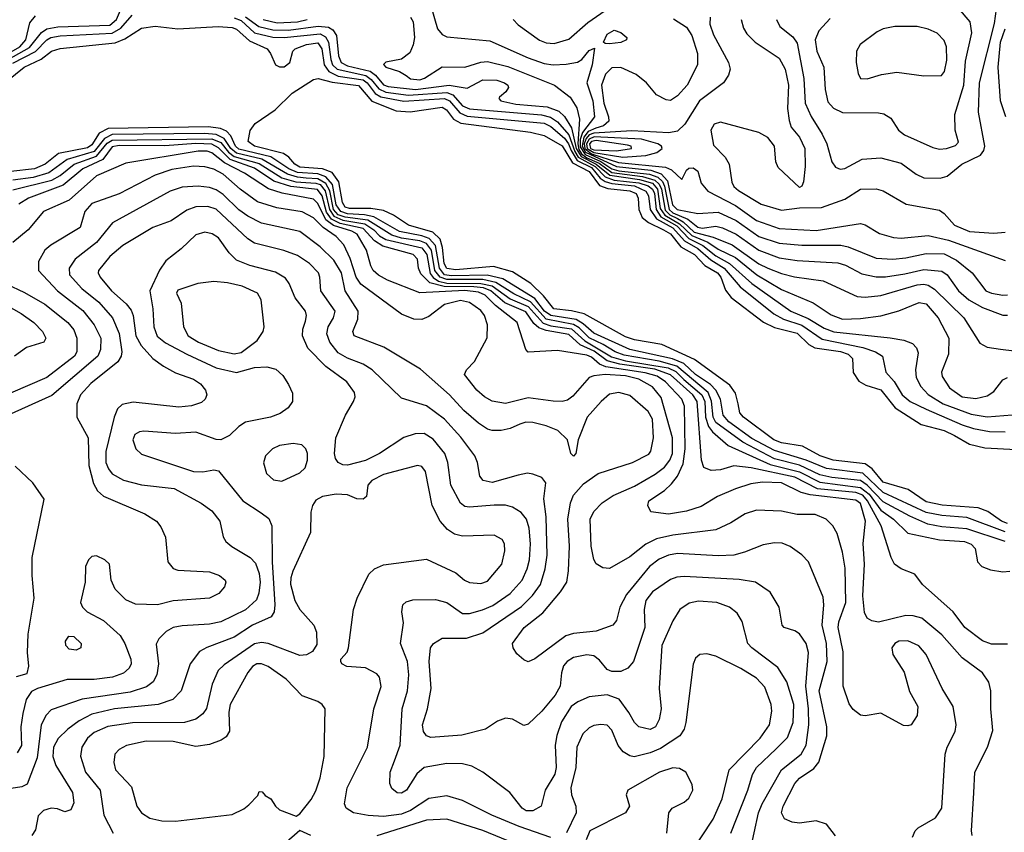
# Model space of a CAD drawing. Extents: x 1173029 to 1307123, y 522559 to 678521.
# Tile 37 of 256: x 1205196 to 1209551, y 535949 to 539544. Entities that reach past the tile are written whole.
import ezdxf

# ---------------------------------------------------------------- set-up
doc = ezdxf.new("R2010")
doc.units = 0

msp = doc.modelspace()

# ---------------------------------------------------------------- linework, layer by layer
at = {"layer": '0CON10XD'}
for points in [[(1205145, 539368.4), (1205238.4, 539421.6), (1205292.1, 539487.9), (1205315, 539503.5), (1205365, 539512.5), (1205595, 539520.3), (1205623.5, 539545), (1205655, 539617.7), (1205675, 539636.9), (1205695, 539644.7), (1205725, 539642.2), (1205848.8, 539611.2)], [(1208542.9, 539545), (1208557.5, 539515), (1208615, 539468.5), (1208635, 539440), (1208664.8, 539284.8), (1208670.4, 539175), (1208696.1, 539116.1), (1208745, 539038.5), (1208766.5, 538995), (1208788.2, 538915), (1208805, 538892.2), (1208825, 538882.7), (1208845, 538885.4), (1208922, 538928), (1209005, 538933.8), (1209095, 538910.3), (1209161, 538861), (1209194.7, 538844.7), (1209266.9, 538843.1), (1209298.6, 538851.4), (1209362.7, 538905), (1209445.2, 538944.8), (1209460.7, 538965), (1209465.3, 538985), (1209437.1, 539135), (1209441.3, 539265), (1209507.9, 539527.9), (1209521.6, 539625)], [(1207014.8, 539605), (1207044.5, 539504.5), (1207065, 539479.3), (1207085, 539468.2), (1207275, 539451.6), (1207445.6, 539375), (1207515, 539350.8), (1207555, 539345.2), (1207612.9, 539347.1), (1207662.8, 539357.2), (1207681.6, 539368.4), (1207715, 539408.6), (1207737.7, 539417.7), (1207727.9, 539345), (1207703.7, 539265), (1207730.7, 539185), (1207737.8, 539115), (1207684.9, 539045.1), (1207675.5, 539014.5), (1207675, 538982.5), (1207697.7, 538947.7), (1207766.7, 538916.7), (1207815, 538885), (1207846.4, 538876.4), (1207980.9, 538860.9), (1208017.8, 538847.8), (1208038.4, 538828.4), (1208048.2, 538808.2), (1208068.1, 538705), (1208085, 538690.2), (1208151.1, 538661.1), (1208195, 538625.8), (1208215, 538622.1), (1208275, 538630.5), (1208305, 538623.3), (1208365, 538595.4), (1208465, 538524.3), (1208555, 538490.2), (1208635, 538479.5), (1208815, 538468.8), (1208848.1, 538458.1), (1208920.3, 538420.3), (1208985, 538406.9), (1209025, 538406.4), (1209110.5, 538419.5), (1209195, 538438.5), (1209275, 538431), (1209298.8, 538415), (1209348.8, 538345), (1209394.9, 538304.9), (1209455, 538271.5), (1209545, 538237.5), (1209565, 538237.3)], [(1207378.6, 539545), (1207401.3, 539521.3), (1207495, 539453.2), (1207525, 539441.3), (1207559.2, 539439.2), (1207625, 539458.8), (1207708.3, 539531.7), (1207785, 539584.5)], [(1209265, 538971.2), (1209295, 538973.8), (1209335, 538987.5), (1209347.9, 539002.1), (1209334.2, 539055), (1209332.9, 539125), (1209372.3, 539255), (1209379, 539361), (1209406.8, 539486.8), (1209400.6, 539535), (1209348.2, 539595)], [(1205126.2, 539383.8), (1205196.9, 539425), (1205222.7, 539455), (1205239.9, 539530.1), (1205265, 539561.1)], [(1205165, 539351.5), (1205266.2, 539403.8), (1205314.9, 539455.1), (1205334, 539466), (1205375, 539473.2), (1205605, 539485.1), (1205643.4, 539506.6), (1205693.3, 539565)], [(1206145, 539552.6), (1206175, 539540.4), (1206235, 539486.6), (1206315, 539467.4), (1206365, 539465.1), (1206525, 539481.8), (1206548.2, 539468.2), (1206562.2, 539445), (1206572, 539368), (1206579.6, 539345), (1206599.7, 539325), (1206727.4, 539297.4), (1206750.5, 539280.5), (1206785, 539238.4), (1206815, 539223.4), (1206915, 539211), (1207085, 539222.5), (1207111.3, 539211.3), (1207155, 539163.8), (1207185, 539149.4), (1207503.7, 539123.7), (1207543.7, 539113.7), (1207575, 539092), (1207625, 539035.1), (1207651.4, 538961.4), (1207666.5, 538936.5), (1207740.6, 538895), (1207785, 538849.5), (1207825, 538835), (1207935, 538822.9), (1207975, 538809.1), (1207994.3, 538795), (1208004, 538775), (1208011.4, 538705), (1208032, 538672), (1208101.9, 538631.9), (1208155.9, 538575.9), (1208217.8, 538545), (1208275, 538499.9), (1208336.2, 538466.2), (1208435, 538376.5), (1208607.3, 538255), (1208683, 538223), (1208755, 538179.5), (1208796.6, 538163.4), (1209046.4, 538136.4), (1209106.9, 538126.9), (1209145, 538112.2), (1209162.8, 538092.8), (1209169.8, 538069.8), (1209157.6, 537995), (1209161.9, 537961.9), (1209181.9, 537921.9), (1209215, 537886.3), (1209280.9, 537845), (1209405, 537799.5), (1209475, 537787.6), (1209585.8, 537795.8)], [(1206195, 539557.2), (1206254, 539514), (1206315, 539499.8), (1206385, 539498), (1206516.4, 539516.4), (1206561, 539511), (1206580.2, 539500.2), (1206597.4, 539475), (1206605.9, 539385), (1206617.9, 539355), (1206645, 539340), (1206746.2, 539316.2), (1206769.5, 539299.5), (1206805, 539256.8), (1206825, 539249.3), (1206945.9, 539235.9), (1207095, 539255.4), (1207175, 539241.2), (1207245, 539278.3), (1207306.1, 539276.2), (1207340, 539265), (1207354.4, 539255), (1207357.5, 539245), (1207345.7, 539225), (1207318.7, 539201.3), (1207315.7, 539195), (1207324.2, 539185), (1207390, 539170), (1207529.4, 539159.4), (1207580.1, 539140.1), (1207605.8, 539115.8), (1207636.6, 539066.6), (1207657.7, 538975), (1207679.4, 538939.4), (1207745.9, 538905), (1207805.9, 538855.9), (1207937.9, 538837.9), (1207995, 538820.8), (1208016.7, 538795), (1208029.4, 538709.4), (1208048.9, 538678.9), (1208115, 538641.3), (1208169.2, 538589.2), (1208239.4, 538559.4), (1208285, 538528.6), (1208361.7, 538491.7), (1208456, 538415), (1208565, 538350.5), (1208705, 538291.8), (1208785, 538238.9), (1208835, 538220), (1208915, 538221.6), (1209005, 538234.3), (1209085, 538255.8), (1209175, 538292.4), (1209205, 538287.6), (1209258.2, 538225), (1209305.3, 538135), (1209303.8, 538065), (1209273.2, 537985), (1209276.2, 537965), (1209308.8, 537915), (1209365, 537875.8), (1209425, 537868.3), (1209475, 537880), (1209505, 537900), (1209545, 537951.4), (1209565, 537961.1)], [(1206271.9, 539545), (1206335, 539530.5), (1206425, 539534.5), (1206467.5, 539545)], [(1206923.9, 539555), (1206935.9, 539535), (1206942.2, 539465), (1206936.8, 539433.2), (1206921.6, 539398.4), (1206885, 539369.4), (1206815, 539356.9), (1206804.3, 539345.7), (1206815, 539334.5), (1206875, 539315.7), (1206905, 539297.1), (1206925, 539282.7), (1206965, 539278.8), (1206985.8, 539285), (1207065, 539336), (1207165, 539334.3), (1207235, 539357.1), (1207265, 539360), (1207355, 539337.5), (1207561.9, 539255), (1207631.1, 539201.1), (1207660.7, 539155), (1207671.7, 539105), (1207664, 538995), (1207669.6, 538969.6), (1207681.2, 538951.2), (1207703.8, 538933.8), (1207758.9, 538908.9), (1207815, 538868.6), (1207950.4, 538850.4), (1208005.2, 538835), (1208025, 538816), (1208034.4, 538795), (1208051, 538701), (1208070.9, 538680.8), (1208104.8, 538664.8), (1208130.4, 538650.4), (1208179.9, 538605), (1208262.9, 538582.9), (1208347.9, 538547.9), (1208465, 538464.6), (1208505, 538444.9), (1208565, 538420.7), (1208623.6, 538406.3), (1208749.2, 538389.2), (1208900.3, 538320.3), (1208935, 538316.7), (1209005, 538323.5), (1209165, 538371.2), (1209195, 538374.8), (1209215, 538370), (1209241.8, 538351.8), (1209372.4, 538225), (1209442.6, 538112.6), (1209475, 538094.8), (1209535, 538086.4), (1209655, 538072.4)], [(1208087.9, 539547.9), (1208145, 539511.4), (1208168.8, 539475), (1208194.1, 539395), (1208193.5, 539345), (1208148.6, 539255), (1208105, 539206.8), (1208075, 539186.2), (1208055, 539189.1), (1208012.2, 539212.2), (1207967.9, 539265), (1207922.3, 539302.3), (1207855, 539332.5), (1207815, 539331.4), (1207786.4, 539303.6), (1207769.3, 539255), (1207779.5, 539175), (1207800.6, 539115), (1207801, 539095), (1207778.6, 539075), (1207744, 539064), (1207710.2, 539049.8), (1207691.1, 539025), (1207683.6, 538985), (1207698, 538958), (1207835, 538895.4), (1207988.2, 538878.2), (1208033.1, 538863.1), (1208061.1, 538831.1), (1208082.9, 538725), (1208103.5, 538705), (1208195, 538687.5), (1208285, 538693.2), (1208365, 538655.8), (1208465, 538585.8), (1208555, 538555.5), (1208655, 538546.5), (1208827.5, 538547.5), (1208859.8, 538539.8), (1208985, 538489), (1209057.5, 538485), (1209115, 538490.5), (1209205, 538510.2), (1209285, 538509.1), (1209340.1, 538480.1), (1209408.5, 538425), (1209470, 538345), (1209494.1, 538334.1), (1209545, 538325.7), (1209565, 538326.5)], [(1208249.6, 539555), (1208248.4, 539525), (1208265, 539477.5), (1208330.9, 539355), (1208337.8, 539325), (1208331.7, 539298.3), (1208309.2, 539265), (1208202.7, 539185), (1208138.4, 539081.6), (1208105, 539051.7), (1208066.5, 539043.5), (1207903, 539053), (1207735, 539042.5), (1207715, 539034.3), (1207701.3, 539018.7), (1207692.8, 538995), (1207695.7, 538975), (1207725, 538950.9), (1207845, 538913.1), (1208052.1, 538892.1), (1208079.4, 538879.4), (1208125, 538837.5), (1208145, 538878.8), (1208155, 538887.1), (1208175, 538888.6), (1208195, 538873.8), (1208210.5, 538820.5), (1208239.5, 538785), (1208361.7, 538721.7), (1208455, 538656.6), (1208555, 538620.9), (1208718.9, 538611.1), (1208915, 538642.2), (1208935, 538636.9), (1208998.7, 538598.7), (1209060.9, 538580.8), (1209095, 538578.1), (1209215, 538589.8), (1209305, 538569.4), (1209555, 538479.2)], [(1208386.9, 539545), (1208397, 539507), (1208412.2, 539482.2), (1208448.5, 539445), (1208554.8, 539374.8), (1208581.5, 539325), (1208595.8, 539255), (1208592, 539152), (1208598.8, 539098.8), (1208608.6, 539068.6), (1208645, 539024.4), (1208668.2, 538975), (1208670, 538895), (1208663.1, 538826.9), (1208655, 538807.5), (1208645, 538802.5), (1208550.8, 538890.8), (1208540.5, 538915), (1208534.5, 538985), (1208505, 539022.9), (1208464.7, 539044.7), (1208295, 539091.2), (1208267.3, 539082.7), (1208252.5, 539055), (1208265, 538989.2), (1208315.6, 538935.6), (1208334.1, 538905), (1208345.9, 538825), (1208355, 538806.5), (1208375, 538788.2), (1208475, 538728.1), (1208565, 538701.8), (1208645, 538711.9), (1208743.2, 538713.2), (1208845, 538750.6), (1208915, 538794), (1208985, 538795.4), (1209015, 538786.9), (1209117.6, 538727.6), (1209265, 538701.2), (1209285, 538687.3), (1209331.2, 538635), (1209397.9, 538607.9), (1209505, 538599.2), (1209555, 538604.1)], [(1208780.6, 539549.4), (1208730, 539495), (1208714.4, 539455.6), (1208721.1, 539405), (1208752.9, 539335), (1208758.4, 539235), (1208770.7, 539180.7), (1208795, 539152.7), (1208835, 539133.7), (1208995, 539132.9), (1209017.7, 539127.7), (1209048.6, 539108.6), (1209082.9, 539055), (1209110, 539035), (1209235, 538978.5), (1209265, 538971.2)], [(1205138, 539272), (1205215.3, 539335), (1205290.2, 539369.8), (1205336.5, 539405), (1205375, 539417), (1205617.6, 539442.4), (1205661, 539459), (1205735, 539507.1), (1205795, 539515.3), (1205895, 539503.8), (1206074.2, 539514.2), (1206135, 539510.5), (1206155, 539501.9), (1206211.6, 539451.6), (1206290.4, 539415), (1206304.7, 539394.7), (1206327.1, 539345), (1206345, 539335.5), (1206365, 539336.4), (1206391.1, 539355), (1206404.4, 539405), (1206414.4, 539415), (1206464.4, 539435), (1206515, 539441.5), (1206532.6, 539415), (1206542.3, 539345), (1206563.5, 539315), (1206604.4, 539294.4), (1206715, 539277.9), (1206733.1, 539265), (1206768.3, 539218.3), (1206793.1, 539203.1), (1206895, 539184.6), (1207075, 539195.6), (1207096.6, 539185), (1207142.2, 539132.2), (1207175, 539117.9), (1207515, 539087), (1207545, 539071.9), (1207605, 539020.1), (1207623.9, 538995), (1207635.5, 538965.5), (1207661.7, 538921.7), (1207725, 538890.3), (1207763.9, 538843.9), (1207785, 538828.3), (1207815, 538818.9), (1207915, 538809), (1207965.6, 538785), (1207977.4, 538765), (1207984.1, 538705), (1208012.6, 538662.6), (1208085, 538623.9), (1208135.7, 538565.7), (1208195, 538532.6), (1208252.2, 538482.2), (1208312.6, 538445), (1208382.2, 538362.2), (1208532.3, 538242.3), (1208575, 538219.6), (1208655, 538192.9), (1208745, 538130.8), (1208925, 538094), (1208981.8, 538075), (1209012.5, 538055), (1209026.5, 537985), (1209063.7, 537943.7), (1209098.7, 537885), (1209134.1, 537855), (1209205, 537820.5), (1209365, 537751.5), (1209415, 537736.3), (1209485, 537722.3), (1209555, 537721.2)], [(1207805, 539436.9), (1207785, 539438.8), (1207778.8, 539445), (1207795, 539480.8), (1207825, 539497.5), (1207855, 539487.5), (1207881.2, 539465), (1207880, 539455), (1207855, 539443.3), (1207805, 539436.9)], [(1208945, 539282.9), (1209008, 539302), (1209075, 539312.7), (1209195, 539295.8), (1209272.7, 539297.3), (1209287.1, 539315), (1209296.6, 539365), (1209294.7, 539424.7), (1209285, 539452.9), (1209254.2, 539485), (1209215, 539502.3), (1209165, 539514.6), (1209066.2, 539513.8), (1209015, 539503.3), (1208988.6, 539491.4), (1208913.8, 539435), (1208897.5, 539405), (1208895.6, 539354.4), (1208905, 539306.7), (1208915, 539283.8), (1208945, 539282.9)], [(1209557.3, 539115), (1209534, 539185), (1209523.9, 539335), (1209533.9, 539445), (1209555, 539503.3)], [(1209565, 537315.4), (1209539.3, 537325), (1209477.7, 537367.7), (1209435, 537384.2), (1209275.8, 537395.8), (1209205, 537411.1), (1209125.7, 537465.7), (1209015, 537497.7), (1208967.2, 537557.2), (1208935, 537579.3), (1208794.4, 537595), (1208737.1, 537615), (1208657.8, 537657.8), (1208565, 537671.8), (1208531.6, 537685), (1208397.2, 537785), (1208381.6, 537805), (1208373.7, 537845), (1208361.8, 537891.8), (1208336.6, 537926.6), (1208181, 538041), (1208036.7, 538106.7), (1207915, 538128.1), (1207875, 538141.2), (1207692.8, 538242.8), (1207636.8, 538256.8), (1207558.6, 538265), (1207513.1, 538323.1), (1207457.1, 538377.1), (1207375, 538429), (1207292, 538452), (1207125, 538438.1), (1207085, 538444.2), (1207073.8, 538465), (1207066.6, 538536.6), (1207055, 538573.5), (1207023.7, 538603.7), (1206915.5, 538635), (1206849.7, 538679.7), (1206805, 538699.8), (1206748.6, 538708.6), (1206655, 538708.4), (1206635.2, 538715), (1206623.3, 538735), (1206607.5, 538827.5), (1206578.4, 538868.4), (1206534.7, 538884.7), (1206435, 538892.6), (1206413.3, 538905), (1206386.4, 538936.4), (1206362.5, 538952.5), (1206233.8, 538985), (1206206.8, 539005), (1206215, 539054), (1206236.7, 539085), (1206325.6, 539145), (1206400.9, 539219.2), (1206495, 539279.2), (1206515.8, 539284.2), (1206577.4, 539267.4), (1206695, 539253.2), (1206753.3, 539183.3), (1206861.2, 539141.2), (1206923.1, 539136.9), (1207065, 539157.3), (1207083.5, 539145), (1207114.5, 539104.5), (1207147.2, 539087.2), (1207455, 539046.8), (1207515, 539031.6), (1207595, 538986.4), (1207640.4, 538910.4), (1207715, 538872.4), (1207760.8, 538810.8), (1207796.8, 538796.8), (1207895, 538787.8), (1207923.3, 538775), (1207931.6, 538755), (1207934.1, 538704.1), (1207949.7, 538669.7), (1207977.1, 538647.1), (1208044.2, 538614.2), (1208075, 538596.9), (1208119.9, 538539.9), (1208180.2, 538505), (1208226.4, 538456.4), (1208283, 538425), (1208297, 538405), (1208318.2, 538348.2), (1208342.8, 538315), (1208485.4, 538205.4), (1208535, 538182.5), (1208635, 538157.8), (1208686.7, 538106.7), (1208712.6, 538092.5), (1208826.3, 538076.3), (1208860, 538065), (1208878.9, 538045), (1208883.1, 537983.1), (1208907.9, 537945), (1208937.9, 537927.9), (1209005, 537906), (1209067.7, 537827.7), (1209183.7, 537753.7), (1209285, 537726.8), (1209330.7, 537705), (1209396.8, 537666.8), (1209465, 537650.4), (1209825, 537630.8)], [(1209555, 537278.7), (1209385, 537341.1), (1209275, 537350), (1209205, 537364.2), (1209015, 537452.6), (1208925, 537538.3), (1208765, 537557.9), (1208675, 537595.3), (1208535, 537638.6), (1208435, 537691.6), (1208332.5, 537765), (1208307.2, 537795), (1208296.4, 537865), (1208275.4, 537905), (1208250.9, 537930.9), (1208185.7, 537975), (1208133.2, 538023.2), (1208083.8, 538043.8), (1207894.1, 538085), (1207735, 538157.2), (1207688.8, 538198.8), (1207657.2, 538217.2), (1207545, 538235.2), (1207517.8, 538255), (1207475, 538311.2), (1207332.6, 538397.4), (1207263.6, 538413.6), (1207105, 538410.9), (1207075, 538416.2), (1207052.2, 538445), (1207035.2, 538545), (1207006.2, 538576.2), (1206975, 538587.8), (1206875, 538606.9), (1206762.4, 538672.4), (1206721.2, 538681.2), (1206645, 538685.1), (1206615.9, 538695), (1206596.2, 538725), (1206579.9, 538815), (1206549.8, 538849.8), (1206515, 538861.9), (1206425, 538868.7), (1206386.8, 538885), (1206307.2, 538937.2), (1206165, 538971.5), (1206149.5, 538985), (1206130.1, 539030.1), (1206111.1, 539051.1), (1206083.6, 539063.6), (1206030.1, 539069.9), (1205586.3, 539063.7), (1205547.2, 539042.8), (1205515, 538991.2), (1205495, 538977.8), (1205367.6, 538952.5), (1205307.6, 538905), (1205260.4, 538885), (1205156.7, 538873.3)], [(1205165, 538791), (1205338.4, 538835), (1205374.5, 538855.5), (1205436.3, 538905), (1205535, 538940.3), (1205582.5, 538997.5), (1205605, 539011.4), (1206045, 539017.5), (1206085, 539000.7), (1206118.8, 538958.8), (1206145, 538938.8), (1206255, 538907.7), (1206355.3, 538845.3), (1206417.5, 538827.5), (1206505, 538821.7), (1206525, 538814.9), (1206547, 538787), (1206565.7, 538705), (1206585.5, 538675.5), (1206625, 538656.7), (1206721.7, 538641.7), (1206761.5, 538615), (1206787.7, 538587.7), (1206815, 538571.7), (1206975, 538534.5), (1206997.3, 538505), (1207011.7, 538421.7), (1207024, 538404), (1207048, 538388), (1207085, 538378.8), (1207235, 538377.7), (1207285, 538366.4), (1207365, 538309.4), (1207445, 538276.1), (1207511.3, 538201.3), (1207545, 538190.1), (1207635.9, 538175.9), (1207695, 538123.5), (1207813.2, 538053.2), (1207875.6, 538035.6), (1208064.1, 538004.1), (1208097.8, 537987.8), (1208133.1, 537953.1), (1208213.5, 537885), (1208225.7, 537855), (1208229.8, 537785), (1208242.7, 537745), (1208261, 537721), (1208329.8, 537659.8), (1208515.9, 537575.9), (1208645, 537544.3), (1208735, 537498.1), (1208915, 537475.2), (1208952.6, 537445), (1209004.5, 537374.5), (1209060.6, 537335), (1209125, 537272.8), (1209265, 537242.4), (1209374.8, 537235.2), (1209405, 537223.9), (1209422.1, 537205), (1209432.9, 537145), (1209451.1, 537125), (1209490.2, 537110.2), (1209545, 537101.4), (1209575, 537104.6)], [(1209555, 537236.2), (1209385, 537291.5), (1209275, 537300.9), (1209213, 537313), (1209132.6, 537347.4), (1209015, 537410.5), (1208945, 537484.9), (1208915, 537505.9), (1208788.7, 537518.7), (1208735, 537531.1), (1208645, 537573.7), (1208535, 537601.4), (1208394.4, 537674.4), (1208275, 537762.3), (1208263, 537785), (1208256.2, 537856.2), (1208241.5, 537895), (1208102, 538012), (1208025, 538034.2), (1207869.6, 538059.6), (1207829.3, 538075), (1207776.6, 538106.6), (1207715, 538136.8), (1207670.4, 538180.4), (1207646, 538196), (1207525, 538218.9), (1207455.5, 538295.5), (1207381.1, 538331.1), (1207302.1, 538382.1), (1207244.6, 538394.6), (1207085, 538394.8), (1207056, 538405), (1207031.8, 538435), (1207017.6, 538525), (1206995, 538554), (1206965, 538565.7), (1206885, 538578), (1206841.4, 538591.4), (1206735, 538657.7), (1206635, 538670.5), (1206605, 538681.1), (1206583.4, 538705), (1206567.5, 538787.5), (1206550.3, 538820.3), (1206515, 538840.9), (1206463.4, 538843.4), (1206425, 538847), (1206380.8, 538860.8), (1206266.7, 538926.7), (1206155, 538954.1), (1206130, 538975), (1206099.4, 539019.4), (1206065, 539036.9), (1206015, 539041.3), (1205605, 539036.4), (1205570.6, 539019.3), (1205525, 538961.5), (1205404.9, 538925.1), (1205325, 538866.6), (1205255, 538846.6), (1205165.1, 538834.9)], [(1207863.6, 538936.4), (1207965, 538943.1), (1208013.8, 538956.2), (1208038, 538975), (1208034.6, 538985), (1208018.9, 538995), (1207946.2, 539016.2), (1207736.4, 539026.4), (1207715, 539016.2), (1207703.1, 538995), (1207706.2, 538975), (1207735, 538957.2), (1207863.6, 538936.4)], [(1207835, 538964.6), (1207901.5, 538975), (1207900.5, 538985), (1207885, 538989.4), (1207745, 539009.8), (1207725, 539005.7), (1207716.2, 538995), (1207720.7, 538975), (1207735, 538968.3), (1207835, 538964.6)], [(1208895, 537418.6), (1208691.9, 537441.9), (1208652.9, 537452.9), (1208565, 537495.1), (1208481.6, 537498.4), (1208430.1, 537490.1), (1208361.4, 537468.7), (1208282.5, 537435), (1208209.7, 537390.3), (1208145, 537370), (1208065, 537357.1), (1207987.5, 537367.5), (1207974.4, 537394.4), (1207978.9, 537415), (1208048.5, 537461.5), (1208079.3, 537490.7), (1208105.1, 537524.9), (1208130.3, 537579.7), (1208140, 537645), (1208136.8, 537835), (1208124.3, 537865), (1208052.1, 537942.1), (1208015, 537966.9), (1207962.4, 537982.4), (1207788.8, 538008.8), (1207760.7, 538020.7), (1207725, 538051.1), (1207705, 538059.6), (1207575, 538080), (1207445, 538074), (1207434.2, 538085), (1207396.1, 538205), (1207300.5, 538280.5), (1207255, 538326.2), (1207225, 538339.4), (1207165, 538346.7), (1206965, 538335.3), (1206822.6, 538392.6), (1206783.5, 538413.5), (1206759.1, 538435), (1206748.2, 538455), (1206729.3, 538525), (1206688.4, 538595), (1206665, 538608.9), (1206583.4, 538633.4), (1206549.1, 538659.1), (1206515, 538731.5), (1206495, 538750.7), (1206357.1, 538777.1), (1206296.4, 538796.4), (1206190.7, 538865), (1206101.8, 538911.8), (1206045, 538956), (1206025, 538963), (1205985, 538963.1), (1205665, 538908.9), (1205535, 538853.1), (1205415, 538746.2), (1205301.1, 538695), (1205232.9, 538615), (1205165, 538559.1)], [(1209565, 536781.8), (1209495, 536781.3), (1209455, 536795.4), (1209376.2, 536855), (1209324.3, 536924.3), (1209189.5, 537045), (1209155, 537090.6), (1209094.3, 537115), (1209065, 537135.5), (1209050, 537165), (1209007.1, 537305), (1208946.2, 537415), (1208925, 537440.5), (1208895, 537452.1), (1208725, 537469.2), (1208625, 537519.7), (1208431.6, 537561.6), (1208355, 537570), (1208295, 537553.2), (1208255, 537550), (1208222.5, 537562.5), (1208212.3, 537595), (1208192.7, 537855), (1208173.8, 537885), (1208075, 537972.6), (1208005, 537997.6), (1207850.1, 538020.1), (1207795, 538035), (1207737.1, 538077.1), (1207675.5, 538105.5), (1207625, 538151.8), (1207525, 538168.8), (1207491.5, 538181.5), (1207470.5, 538200.5), (1207435, 538251.2), (1207341.6, 538291.6), (1207279.9, 538345), (1207247.5, 538357.5), (1207205, 538362.6), (1207073.4, 538363.4), (1207010.3, 538380.3), (1206969.9, 538419.9), (1206960, 538445), (1206955, 538485.5), (1206936.2, 538505), (1206802.4, 538542.4), (1206765.8, 538565.8), (1206715, 538621.2), (1206613.1, 538643.1), (1206575, 538662.3), (1206552.3, 538692.3), (1206533, 538765), (1206512.5, 538792.5), (1206395, 538806.8), (1206319.7, 538829.7), (1206235, 538888), (1206126.5, 538926.5), (1206075, 538978), (1206045, 538994.1), (1205975, 538996.6), (1205836.9, 538986.9), (1205635, 538988), (1205605, 538981.9), (1205563.8, 538926.2), (1205475.2, 538885), (1205388.4, 538811.6), (1205234.9, 538755.1), (1205191.8, 538728.2)], [(1209170.6, 535969.4), (1209246.5, 536013.5), (1209274.6, 536055), (1209289.5, 536295), (1209298.1, 536325), (1209333.3, 536395), (1209337.5, 536425), (1209325, 536506.2), (1209276.7, 536585), (1209205, 536735.8), (1209173.3, 536773.3), (1209125, 536795.9), (1209085, 536794.6), (1209066.9, 536785), (1209053.1, 536765), (1209058.6, 536735), (1209108, 536658), (1209132.3, 536572.3), (1209168.1, 536505), (1209165.8, 536465), (1209138.8, 536425), (1209125, 536419.4), (1209105, 536421.5), (1209005, 536476.1), (1208935, 536463.8), (1208915, 536467.1), (1208882, 536492), (1208865, 536518), (1208838, 536595), (1208837.8, 536747.8), (1208815.6, 536855), (1208819.4, 536880.6), (1208850.5, 536965), (1208847.4, 537117.4), (1208835, 537188.8), (1208811.5, 537271.5), (1208793.1, 537305), (1208762.5, 537335), (1208715, 537354.6), (1208635.4, 537354.6), (1208565, 537370), (1208455, 537374.5), (1208405, 537357.9), (1208341.9, 537318.1), (1208275, 537286.7), (1208085, 537264), (1208012.1, 537247.9), (1207966.1, 537223.8), (1207895, 537168.2), (1207805, 537116.5), (1207775, 537118.9), (1207746.4, 537136.4), (1207735.5, 537155.5), (1207724.1, 537215), (1207719.2, 537335), (1207735, 537368.5), (1207772.8, 537407.2), (1207821.6, 537438.4), (1207915, 537480.7), (1208006.6, 537533.4), (1208047.9, 537565), (1208072.2, 537595), (1208082.7, 537625), (1208083.4, 537695), (1208032.6, 537872.6), (1207995, 537919.6), (1207935, 537953.7), (1207875, 537967.9), (1207785.6, 537974.4), (1207735, 537969), (1207715, 537960.7), (1207641.8, 537878.2), (1207618.7, 537861.3), (1207595, 537855.4), (1207555, 537856.8), (1207445, 537871.6), (1207345, 537846.9), (1207285, 537856.1), (1207252.2, 537875), (1207218.5, 537905), (1207163.5, 537975), (1207171.9, 537995), (1207207.4, 538032.6), (1207263.6, 538136.4), (1207265.3, 538195), (1207251.3, 538235), (1207235, 538258.2), (1207185, 538293.7), (1207145, 538301.6), (1207075.2, 538284.8), (1207005, 538230.5), (1206975, 538218.6), (1206939.5, 538219.5), (1206885, 538241.5), (1206705, 538373.8), (1206683.4, 538405), (1206657.9, 538487.9), (1206628.9, 538548.9), (1206595.8, 538585), (1206538.6, 538625), (1206495, 538668), (1206445, 538694.8), (1206332.5, 538712.5), (1206248.2, 538738.2), (1206170.3, 538795), (1206095, 538861.2), (1206055, 538883.3), (1206015, 538893.6), (1205965, 538896.7), (1205868.2, 538881.8), (1205795, 538856.7), (1205635, 538773.7), (1205515, 538731.6), (1205483.1, 538695), (1205462.5, 538625), (1205333.2, 538546.8), (1205307.3, 538525), (1205279.1, 538475), (1205278.2, 538435), (1205362.5, 538345), (1205475, 538257.4), (1205525.7, 538195), (1205553.8, 538135), (1205553.2, 538085), (1205541.2, 538055), (1205338.4, 537881.6), (1205144.8, 537795.2)], [(1208803.9, 535933.9), (1208764.5, 535984.5), (1208719.4, 535999.4), (1208645, 535989.6), (1208613.1, 535993.1), (1208578.1, 536008.1), (1208565.4, 536035), (1208572.8, 536065), (1208625, 536165.4), (1208645, 536188.5), (1208708.9, 536231.1), (1208730.3, 536259.7), (1208766.1, 536375), (1208766.6, 536415), (1208731.6, 536575), (1208767.5, 536705), (1208765.1, 536785), (1208745.2, 536865), (1208753.5, 536955), (1208749.9, 536989.9), (1208685.6, 537145), (1208655, 537176.9), (1208604, 537214), (1208568.5, 537228.5), (1208535, 537229.2), (1208485, 537220.4), (1208402.3, 537187.7), (1208355, 537175.8), (1208285, 537172), (1208105, 537182.6), (1208065, 537174.8), (1208025, 537157.2), (1207981.8, 537125), (1207879.3, 537000.7), (1207850.4, 536945), (1207835, 536886.2), (1207819.2, 536865), (1207745, 536839.4), (1207645, 536828.9), (1207611.5, 536818.5), (1207475, 536716.5), (1207445, 536703.3), (1207425, 536711.8), (1207395, 536738.9), (1207377.9, 536765), (1207376.2, 536785), (1207426.9, 536855), (1207509.9, 536920.1), (1207587.7, 537012.3), (1207615.3, 537055), (1207623.7, 537106.3), (1207627.9, 537215), (1207620.2, 537335), (1207632.8, 537407.2), (1207645, 537440.6), (1207689.3, 537490.7), (1207755, 537537.1), (1207905.8, 537585), (1207978.1, 537621.9), (1207987.3, 537635), (1207999.7, 537695), (1207995, 537777.5), (1207975, 537810.9), (1207895, 537882.1), (1207845.4, 537894.6), (1207805, 537887.3), (1207767.5, 537855), (1207706.2, 537785), (1207665.7, 537685), (1207656.2, 537625), (1207645, 537613.8), (1207633.8, 537625), (1207618.6, 537685), (1207576.7, 537726.7), (1207525, 537747.8), (1207465, 537762.6), (1207435, 537764.1), (1207408.6, 537755), (1207365, 537735.9), (1207325, 537727.3), (1207286, 537726), (1207265, 537733.1), (1207225, 537759.3), (1207160.7, 537815), (1207096.6, 537885), (1206968.4, 537998.4), (1206805.7, 538095.7), (1206675.7, 538145), (1206668.9, 538165), (1206691.1, 538218.9), (1206692.3, 538255), (1206635.2, 538345), (1206619.3, 538425), (1206585, 538480), (1206525, 538539.7), (1206435, 538607.9), (1206265, 538643.9), (1206204.6, 538674.6), (1206165, 538703.4), (1206095, 538771.3), (1206065, 538790.9), (1206035, 538801.6), (1205985, 538807.6), (1205915, 538803.3), (1205861.1, 538785), (1205605.5, 538645), (1205535, 538558.9), (1205441.1, 538485), (1205414.7, 538445), (1205415.3, 538415), (1205470.3, 538355), (1205545.2, 538295), (1205605.7, 538225.7), (1205635.7, 538155.7), (1205647, 538075), (1205644.7, 538055), (1205629, 538031), (1205510.3, 537935), (1205465.2, 537884.8), (1205448.8, 537845), (1205448.2, 537785), (1205497.8, 537695), (1205501.3, 537571.3), (1205522.8, 537492.8), (1205540, 537460), (1205566.3, 537436.3), (1205748.5, 537358.5), (1205800.6, 537325), (1205819.8, 537299.8), (1205840, 537255), (1205850.8, 537145), (1205875, 537115.5), (1205895, 537108.8), (1206035, 537101.5), (1206080, 537085), (1206104, 537065), (1206107.5, 537055), (1206101.4, 537035), (1206075.8, 537005), (1206035.4, 536984.6), (1205875, 536973.1), (1205804.7, 536954.7), (1205707.9, 536957.9), (1205665, 536977.8), (1205617.8, 537025), (1205599.5, 537065), (1205592.2, 537135), (1205572.9, 537155), (1205535, 537172.5), (1205515, 537169.3), (1205499.3, 537155), (1205486.9, 537125), (1205484.7, 537055), (1205464.6, 536965), (1205473.8, 536945), (1205493.8, 536925), (1205566.6, 536886.6), (1205640.1, 536820.1), (1205660.7, 536785), (1205686.7, 536715), (1205688.2, 536695), (1205679.6, 536675), (1205655, 536653.4), (1205606, 536635), (1205525, 536625.7), (1205405.7, 536624.3), (1205274.4, 536585.6), (1205248, 536572), (1205223.5, 536536.5), (1205208.8, 536475), (1205200.6, 536415), (1205203, 536333), (1205185, 536300)], [(1208425, 535857.5), (1208464.3, 536035), (1208479.8, 536075), (1208565.1, 536224.9), (1208652.9, 536295), (1208674.1, 536335), (1208685.8, 536425), (1208684.9, 536495), (1208673.2, 536595), (1208685.3, 536745), (1208674.2, 536784.2), (1208645, 536826.7), (1208625, 536840.6), (1208577.5, 536855), (1208568.8, 536865), (1208555.7, 536945), (1208515, 537011.9), (1208450, 537055), (1208377.7, 537067.7), (1208135, 537081.4), (1208101.8, 537078.2), (1208075, 537068), (1207995, 537013.1), (1207965.7, 536975), (1207957.7, 536935), (1207960.7, 536855), (1207910.4, 536705), (1207885.3, 536674.7), (1207855, 536660.7), (1207815, 536660), (1207795, 536668.7), (1207760.9, 536710.9), (1207735, 536729.5), (1207705, 536734), (1207645, 536722.5), (1207617.9, 536705), (1207601.6, 536685), (1207592.1, 536655), (1207585.8, 536595), (1207565, 536556.2), (1207505, 536484.4), (1207445, 536427.5), (1207425, 536422), (1207375, 536449.4), (1207345, 536454.3), (1207309.7, 536440.3), (1207255.5, 536404.5), (1207151.3, 536378.7), (1207015, 536368.2), (1206995, 536375.6), (1206982.5, 536395), (1206977.5, 536425), (1206999.3, 536495), (1207015.8, 536585), (1207006.9, 536705), (1207012.1, 536765), (1207025.6, 536785), (1207065, 536807.3), (1207171.8, 536808.2), (1207245, 536832), (1207415, 536948.3), (1207464, 536996), (1207499.4, 537045), (1207520.4, 537115), (1207528.7, 537175), (1207524, 537344), (1207514, 537425), (1207523.1, 537495), (1207505, 537519.4), (1207465, 537533.5), (1207442.6, 537537.4), (1207400.9, 537529.1), (1207285, 537496.2), (1207245.8, 537505), (1207230.5, 537525), (1207221.2, 537585), (1207208.5, 537615), (1207147.3, 537697.3), (1207075, 537776.7), (1206995, 537835.4), (1206885, 537870), (1206754.6, 537995), (1206715, 538020.5), (1206645, 538046.2), (1206605, 538069.7), (1206567.3, 538117.3), (1206554.4, 538155), (1206560.2, 538185), (1206584.2, 538225), (1206591.8, 538255), (1206527.8, 538345), (1206524, 538405), (1206516.7, 538425), (1206478.2, 538465), (1206425, 538501.1), (1206363.6, 538523.6), (1206275, 538544.7), (1206235, 538555.8), (1206205.2, 538575.2), (1206065, 538705.7), (1206027.2, 538717.2), (1205975, 538715.7), (1205935, 538701.8), (1205865, 538654.6), (1205785.2, 538624.8), (1205651.1, 538545), (1205595, 538497.1), (1205544.6, 538435), (1205542.1, 538425), (1205552.1, 538405), (1205602, 538345), (1205667.3, 538287.3), (1205688.5, 538258.5), (1205697, 538235), (1205709.4, 538145), (1205732.6, 538102.6), (1205785, 538045.4), (1205831.9, 538011.9), (1205885, 537982.3), (1205965, 537954.6), (1205995, 537933.6), (1206017.1, 537905), (1206022.7, 537885), (1206016.5, 537865), (1205999.4, 537850.6), (1205955, 537835.3), (1205899.4, 537830.6), (1205697.4, 537852.6), (1205648.9, 537841.1), (1205627.8, 537822.2), (1205614.1, 537785.9), (1205576.3, 537633.7), (1205577.3, 537585), (1205587.8, 537557.8), (1205605, 537535.3), (1205655, 537506.6), (1205735, 537486.5), (1205879.5, 537469.5), (1205998, 537405), (1206045, 537370.8), (1206080.6, 537325), (1206095, 537256.7), (1206108.1, 537235), (1206133.4, 537213.4), (1206215.5, 537165), (1206239, 537139), (1206254.2, 537094.2), (1206259.7, 537055), (1206253.5, 537006.5), (1206242.5, 536977.5), (1206195, 536933.8), (1206085, 536880.2), (1206035, 536870.5), (1205915, 536862.8), (1205875, 536854.6), (1205842.9, 536837.1), (1205811.1, 536805), (1205799.1, 536780.9), (1205810.3, 536695), (1205802, 536645), (1205785.4, 536615), (1205757, 536593), (1205685, 536569.3), (1205472, 536538), (1205335, 536491.3), (1205312.1, 536467.9), (1205290.4, 536425), (1205272.2, 536277.8), (1205227.9, 536162.1), (1205205, 536150.5), (1205157.4, 536142.6)], [(1208341.8, 535945), (1208417.1, 536135), (1208436.8, 536205), (1208455.3, 536235), (1208542.1, 536317.9), (1208592, 536368), (1208616.7, 536435), (1208620.5, 536515), (1208588.4, 536615), (1208548.7, 536678.7), (1208435, 536764.7), (1208416.9, 536785), (1208391.2, 536881.2), (1208368.7, 536918.7), (1208335, 536945.4), (1208278.8, 536965), (1208198.1, 536971.9), (1208157.1, 536962.9), (1208115.7, 536934.3), (1208084.8, 536885.2), (1208035.9, 536775), (1208024.1, 536585), (1208032.9, 536495), (1208025, 536448), (1208008.8, 536415), (1207985, 536404), (1207935, 536415.6), (1207915, 536434.4), (1207889.5, 536479.5), (1207847.9, 536537.9), (1207795, 536557.8), (1207715, 536548.1), (1207665, 536526.6), (1207635.2, 536504.8), (1207592.9, 536437.1), (1207572.1, 536377.9), (1207564.8, 536334.8), (1207569.2, 536235), (1207563.5, 536206.5), (1207519.6, 536135), (1207501.9, 536065), (1207465, 536043.3), (1207436.1, 536043.9), (1207418.2, 536055), (1207364.5, 536125), (1207245, 536215.4), (1207195, 536241.1), (1207155, 536251.8), (1207085, 536253.6), (1206985, 536235.3), (1206951.7, 536208.3), (1206906.9, 536135), (1206885, 536121.8), (1206865, 536123.2), (1206842.4, 536142.4), (1206833.6, 536165), (1206834.6, 536215), (1206853.5, 536265), (1206878.2, 536335), (1206886.8, 536495), (1206911.8, 536575), (1206917.6, 536645), (1206910.5, 536705), (1206880.8, 536785), (1206892.9, 536875), (1206885.8, 536925), (1206890, 536955), (1206905, 536969.2), (1206935, 536978.1), (1207035, 536979.1), (1207085, 536965.4), (1207155, 536917.2), (1207185, 536917.5), (1207243.4, 536933.4), (1207288, 536952), (1207365, 537005.8), (1207417.9, 537065), (1207440.2, 537115), (1207451.2, 537155), (1207455.5, 537225), (1207449.8, 537295), (1207437.5, 537335), (1207413.2, 537363.2), (1207375, 537388.2), (1207345, 537396.5), (1207295, 537395.8), (1207185, 537386.8), (1207165, 537390.8), (1207145.2, 537405.2), (1207102.4, 537485), (1207089.2, 537585), (1207075.9, 537625), (1207025, 537688), (1206985, 537712.8), (1206945, 537712.4), (1206894.3, 537695.7), (1206786.5, 537625), (1206725, 537593.3), (1206645, 537573.7), (1206625, 537574.7), (1206604.8, 537584.8), (1206592.7, 537602.7), (1206587.5, 537625), (1206593.5, 537695), (1206637.4, 537795), (1206672.7, 537855), (1206678.9, 537875), (1206676.9, 537895), (1206642.7, 537942.7), (1206550.4, 538010.4), (1206470.7, 538090.8), (1206446.8, 538145), (1206447.5, 538175), (1206460.5, 538210.5), (1206464.6, 538235), (1206460.4, 538255), (1206414.1, 538314.1), (1206387.8, 538377.8), (1206371.4, 538401.4), (1206326.8, 538426.8), (1206213.1, 538456.9), (1206155, 538480.9), (1206122.4, 538512.4), (1206075, 538579.1), (1206047.4, 538597.4), (1206015, 538603.8), (1205975, 538592.9), (1205909.9, 538530.1), (1205842.3, 538477.7), (1205813.5, 538436.5), (1205771.3, 538345), (1205784.3, 538265), (1205788.4, 538185), (1205803.9, 538143.8), (1205840.4, 538115), (1205934.3, 538064.3), (1206065, 538003.7), (1206155, 537983.8), (1206234.1, 538005.9), (1206288.1, 538008.1), (1206328.1, 537998.1), (1206359.4, 537969.4), (1206385, 537930.6), (1206401.7, 537891.7), (1206402.9, 537855), (1206383.1, 537826.9), (1206348, 537802), (1206305, 537785.4), (1206195, 537762.9), (1206165.5, 537744.5), (1206123.8, 537705), (1206085, 537685.8), (1206065, 537687.5), (1205975, 537720), (1205885, 537713.8), (1205745, 537723.8), (1205725, 537720.9), (1205705, 537708.9), (1205695.5, 537685), (1205708.6, 537645), (1205735, 537622.2), (1205965, 537545.9), (1206005, 537543.8), (1206055, 537553.3), (1206075, 537548.6), (1206182.9, 537415), (1206263.1, 537363.1), (1206297.3, 537337.3), (1206310.4, 537305), (1206312, 537145), (1206324.3, 536955.7), (1206320.7, 536925), (1206307.4, 536902.6), (1206225, 536866), (1206145, 536812.9), (1206022.7, 536767.3), (1205991.5, 536748.5), (1205950.4, 536695), (1205910.4, 536575), (1205873.4, 536536.6), (1205808.8, 536515), (1205615, 536495.2), (1205515, 536471.7), (1205458, 536442), (1205407.9, 536405), (1205365.7, 536364.3), (1205345, 536325.8), (1205342.1, 536285), (1205355.3, 536245), (1205429.6, 536125), (1205435, 536080), (1205422.4, 536047.6), (1205395, 536040), (1205362.8, 536052.8), (1205335.4, 536055.4), (1205301.4, 536045), (1205277.8, 536022.2), (1205265, 535960), (1205248.9, 535935)], [(1205135.2, 538375.2), (1205217.3, 538337.3), (1205307.1, 538285), (1205408.7, 538205), (1205435, 538172.5), (1205448.4, 538135), (1205448.9, 538075), (1205438.6, 538055), (1205315, 537961.1), (1205155, 537891.7)], [(1206145, 538066.2), (1206175, 538072.2), (1206246.4, 538125), (1206272.7, 538165), (1206276.5, 538185), (1206264.3, 538305), (1206246.9, 538335), (1206180, 538365), (1206115, 538380), (1206055, 538385.9), (1205983.1, 538376.9), (1205895, 538347.5), (1205889.4, 538335), (1205909.6, 538289.6), (1205920.9, 538185), (1205941.3, 538145), (1205987, 538117), (1206075, 538080.6), (1206145, 538066.2)], [(1205041.6, 538335), (1205201.8, 538245), (1205257.9, 538205), (1205296.4, 538165), (1205310.6, 538135), (1205302.2, 538117.8), (1205225, 538094.2), (1205173.1, 538055)], [(1206355, 537503.1), (1206435, 537539.4), (1206458.2, 537561.8), (1206468.2, 537595), (1206468.8, 537625), (1206461.9, 537645), (1206443.6, 537663.6), (1206405, 537669.5), (1206345, 537660.9), (1206314.3, 537645), (1206283.3, 537615), (1206273.5, 537583.5), (1206286.8, 537536.8), (1206318.7, 537508.7), (1206355, 537503.1)], [(1205182, 536638), (1205228.3, 536651.7), (1205236.7, 536683.3), (1205230, 536745), (1205233.1, 536825), (1205259.3, 536985), (1205251.1, 537085), (1205250.7, 537165), (1205303.6, 537423.6), (1205253.3, 537495), (1205175, 537568.9)], [(1207545, 535926.2), (1207405, 535974.5), (1207283.5, 536025), (1207155, 536089.1), (1207085, 536110.4), (1207005, 536098.7), (1206925, 536045.2), (1206885, 536028.4), (1206805, 536019.1), (1206736.9, 536023.1), (1206672, 536035), (1206640, 536055), (1206632.5, 536075), (1206644.1, 536145.9), (1206734.5, 536325), (1206761.8, 536495), (1206794.4, 536594.4), (1206787.1, 536635), (1206775, 536650), (1206725, 536676), (1206642.7, 536682.7), (1206620, 536695), (1206616.7, 536705), (1206616.7, 536715), (1206643.8, 536746.2), (1206650, 536765), (1206671.5, 536935), (1206688.2, 536985), (1206739.5, 537090.5), (1206765.3, 537114.7), (1206805, 537132.3), (1206995, 537157.5), (1207125, 537096.7), (1207162.5, 537065), (1207185, 537054.5), (1207235, 537049.6), (1207265, 537059.5), (1207329.1, 537135), (1207341.5, 537195), (1207340.6, 537225), (1207330, 537245), (1207295, 537263.1), (1207155, 537258.5), (1207118.3, 537268.3), (1207088.4, 537288.4), (1207055.3, 537325.3), (1207019.7, 537395), (1206990.9, 537545), (1206975, 537566.9), (1206955, 537571.5), (1206805, 537531.8), (1206753.1, 537505), (1206735.6, 537485), (1206729.2, 537435), (1206715, 537423.1), (1206687.5, 537425), (1206645, 537441.8), (1206595, 537445.4), (1206535, 537434.3), (1206505, 537418.8), (1206491.2, 537395), (1206483.8, 537365), (1206482, 537275), (1206404.1, 537105), (1206394.8, 537075.2), (1206393.8, 537046.2), (1206412.3, 536975), (1206434.1, 536935), (1206496.2, 536865), (1206508.5, 536835), (1206509.7, 536780.3), (1206491.2, 536748.8), (1206465, 536733.6), (1206435, 536731.1), (1206294, 536784), (1206265, 536788.4), (1206235, 536782.2), (1206099.7, 536690.3), (1206073.1, 536665), (1206047.1, 536605), (1206022.6, 536497.4), (1206005, 536473.8), (1205975, 536448.9), (1205925, 536435.3), (1205695, 536433.3), (1205585, 536417), (1205525, 536390), (1205495.3, 536365), (1205469.8, 536325), (1205464.2, 536285.8), (1205486.4, 536215), (1205551.8, 536135), (1205567.9, 536025), (1205609.2, 535945)], [(1209408.4, 535935), (1209406.5, 535955), (1209416.9, 536123.1), (1209420.7, 536215), (1209477.5, 536325), (1209500.9, 536399.2), (1209491.3, 536495), (1209491.8, 536575), (1209482.6, 536612.6), (1209454.4, 536655), (1209365, 536721.2), (1209275, 536823.3), (1209186.3, 536896.3), (1209147.4, 536907.4), (1209115, 536908.4), (1208995, 536878.8), (1208965, 536884.4), (1208945, 536896), (1208932.1, 536922.1), (1208924.8, 536995), (1208933.1, 537135), (1208927, 537227), (1208937.5, 537325), (1208915, 537403.4), (1208895, 537418.6)], [(1205445, 536754.5), (1205415, 536759.4), (1205400, 536775), (1205397.5, 536795), (1205413.2, 536816.8), (1205435, 536815.7), (1205467.1, 536785), (1205465.8, 536765), (1205445, 536754.5)], [(1208162.3, 535855), (1208263.6, 536006.4), (1208303.2, 536096.8), (1208333.8, 536225), (1208470.9, 536365), (1208512.5, 536425), (1208522.6, 536485), (1208519.5, 536515), (1208491.7, 536591.7), (1208455, 536631.6), (1208385, 536674), (1208275, 536728.5), (1208235, 536738.1), (1208204.3, 536735.7), (1208185, 536718.8), (1208175, 536692.5), (1208142.7, 536435), (1208134.6, 536405), (1208116.4, 536375), (1208030.7, 536319.3), (1207985, 536300.3), (1207913.4, 536283.4), (1207895, 536286.9), (1207865.2, 536305.2), (1207843.2, 536333.2), (1207815, 536401.4), (1207795, 536422.5), (1207766.3, 536426.3), (1207735, 536420.9), (1207715, 536411.5), (1207687.3, 536385), (1207660, 536325), (1207656.3, 536235), (1207633.5, 536145), (1207636.7, 536115), (1207655.5, 536065), (1207657.1, 536035), (1207615, 535947.1)], [(1205885, 535997.8), (1205935, 536004.6), (1206135, 536028), (1206187.5, 536052.5), (1206209.5, 536070.5), (1206248.3, 536111.7), (1206255, 536130), (1206268.3, 536128.3), (1206281.7, 536111.7), (1206306.4, 536096.4), (1206326.7, 536065), (1206345, 536048.8), (1206419.3, 536020.7), (1206435, 536030), (1206485, 536094.3), (1206505, 536132), (1206525, 536190), (1206542.1, 536285), (1206546.4, 536495), (1206534, 536514), (1206515, 536527.8), (1206445, 536553.1), (1206375, 536626.9), (1206295, 536682.7), (1206265, 536694.1), (1206245, 536693.7), (1206225, 536682.2), (1206204.2, 536655.8), (1206126.2, 536515), (1206121, 536481), (1206123.6, 536396.4), (1206109.1, 536370.9), (1206086.2, 536356.2), (1206035, 536337.1), (1205975, 536328), (1205875, 536350.4), (1205755, 536351.4), (1205667.4, 536332.6), (1205635.7, 536315), (1205617.1, 536295), (1205612.6, 536257.4), (1205619.6, 536225), (1205689.5, 536149.5), (1205713.8, 536065), (1205734.8, 536034.8), (1205771.8, 536011.8), (1205825, 535999.4), (1205885, 535997.8)], [(1208058.9, 535945), (1208066.9, 536035), (1208082, 536055), (1208135, 536082.5), (1208155, 536100), (1208173.3, 536135), (1208170.2, 536160.2), (1208142.9, 536215), (1208115, 536231.2), (1208084.6, 536234.6), (1208025.8, 536215), (1207885.7, 536135), (1207878.6, 536115), (1207892.5, 536065), (1207876, 536035), (1207718, 535955), (1207700.8, 535915)], [(1207435, 535879.3), (1207245, 535957.6), (1207085, 536007.7), (1206995, 536002.3), (1206775, 535933.4)], [(1206484.1, 535934.1), (1206435, 535957.5), (1206365, 535896.5)], [(1209145, 535926.7), (1209156.4, 535955), (1209170.6, 535969.4)]]:
    msp.add_lwpolyline(points, dxfattribs=at)

doc.saveas('drawing.dxf')
